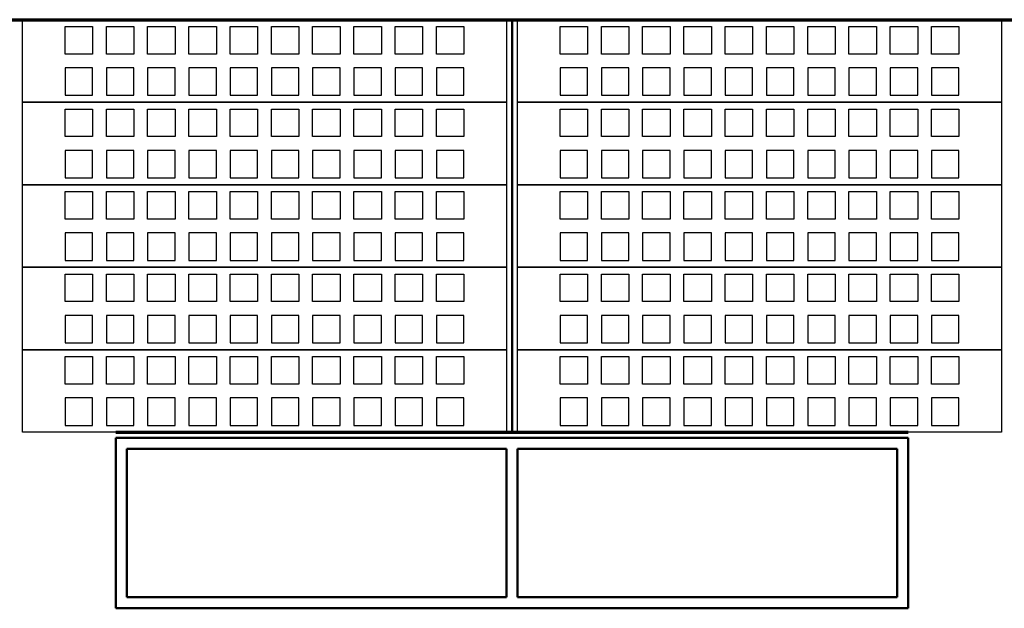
# Model space of a CAD drawing. Extents: x -11408 to 65836, y 12866 to 56869.
# Tile 34 of 68: x 20069 to 23649, y 21766 to 23906. Entities that reach past the tile are written whole.
import ezdxf

# ---------------------------------------------------------------- set-up
doc = ezdxf.new("R2010")
doc.units = 0
doc.layers.add('vanarris', color=253, linetype='Continuous')

msp = doc.modelspace()

# ---------------------------------------------------------------- linework, layer by layer
at = {"layer": 'vanarris', "lineweight": 70}
for p, q in [((9983.9, 23906.2), (26933.9, 23906.2)), ((20418.9, 22406.2), (23298.9, 22406.2))]:
    msp.add_line(p, q, dxfattribs=at)
at = {"layer": 'vanarris', "lineweight": 25}
for p, q in [((20078.9, 23606.2), (20078.9, 23906.2)), ((20078.9, 23906.2), (21838.9, 23906.2)), ((20233.9, 23781.2), (20233.9, 23881.2)), ((20233.9, 23881.2), (20333.9, 23881.2)), ((20333.9, 23881.2), (20333.9, 23781.2)), ((20383.9, 23781.2), (20383.9, 23881.2)), ((20383.9, 23881.2), (20483.9, 23881.2)), ((20483.9, 23881.2), (20483.9, 23781.2)), ((20533.9, 23781.2), (20533.9, 23881.2)), ((20533.9, 23881.2), (20633.9, 23881.2)), ((20633.9, 23881.2), (20633.9, 23781.2)), ((20683.9, 23781.2), (20683.9, 23881.2)), ((20683.9, 23881.2), (20783.9, 23881.2)), ((20783.9, 23881.2), (20783.9, 23781.2)), ((20833.9, 23781.2), (20833.9, 23881.2)), ((20833.9, 23881.2), (20933.9, 23881.2)), ((20933.9, 23881.2), (20933.9, 23781.2)), ((20983.9, 23781.2), (20983.9, 23881.2)), ((20983.9, 23881.2), (21083.9, 23881.2)), ((21083.9, 23881.2), (21083.9, 23781.2)), ((21133.9, 23781.2), (21133.9, 23881.2)), ((21133.9, 23881.2), (21233.9, 23881.2)), ((21233.9, 23881.2), (21233.9, 23781.2)), ((21283.9, 23781.2), (21283.9, 23881.2)), ((21283.9, 23881.2), (21383.9, 23881.2)), ((21383.9, 23881.2), (21383.9, 23781.2)), ((21433.9, 23781.2), (21433.9, 23881.2)), ((21433.9, 23881.2), (21533.9, 23881.2)), ((21533.9, 23881.2), (21533.9, 23781.2)), ((21583.9, 23781.2), (21583.9, 23881.2)), ((21583.9, 23881.2), (21683.9, 23881.2)), ((21683.9, 23881.2), (21683.9, 23781.2)), ((21838.9, 23906.2), (21838.9, 23606.2)), ((21878.9, 23606.2), (21878.9, 23906.2)), ((21878.9, 23906.2), (23638.9, 23906.2)), ((22033.9, 23781.2), (22033.9, 23881.2)), ((22033.9, 23881.2), (22133.9, 23881.2)), ((22133.9, 23881.2), (22133.9, 23781.2)), ((22183.9, 23781.2), (22183.9, 23881.2)), ((22183.9, 23881.2), (22283.9, 23881.2)), ((22283.9, 23881.2), (22283.9, 23781.2)), ((22333.9, 23781.2), (22333.9, 23881.2)), ((22333.9, 23881.2), (22433.9, 23881.2)), ((22433.9, 23881.2), (22433.9, 23781.2)), ((22483.9, 23781.2), (22483.9, 23881.2)), ((22483.9, 23881.2), (22583.9, 23881.2)), ((22583.9, 23881.2), (22583.9, 23781.2)), ((22633.9, 23781.2), (22633.9, 23881.2)), ((22633.9, 23881.2), (22733.9, 23881.2)), ((22733.9, 23881.2), (22733.9, 23781.2)), ((22783.9, 23781.2), (22783.9, 23881.2)), ((22783.9, 23881.2), (22883.9, 23881.2)), ((22883.9, 23881.2), (22883.9, 23781.2)), ((22933.9, 23781.2), (22933.9, 23881.2)), ((22933.9, 23881.2), (23033.9, 23881.2)), ((23033.9, 23881.2), (23033.9, 23781.2)), ((23083.9, 23781.2), (23083.9, 23881.2)), ((23083.9, 23881.2), (23183.9, 23881.2)), ((23183.9, 23881.2), (23183.9, 23781.2)), ((23233.9, 23781.2), (23233.9, 23881.2)), ((23233.9, 23881.2), (23333.9, 23881.2)), ((23333.9, 23881.2), (23333.9, 23781.2)), ((23383.9, 23781.2), (23383.9, 23881.2)), ((23383.9, 23881.2), (23483.9, 23881.2)), ((23483.9, 23881.2), (23483.9, 23781.2)), ((23638.9, 23906.2), (23638.9, 23606.2)), ((20333.9, 23781.2), (20233.9, 23781.2)), ((20483.9, 23781.2), (20383.9, 23781.2)), ((20633.9, 23781.2), (20533.9, 23781.2)), ((20783.9, 23781.2), (20683.9, 23781.2)), ((20933.9, 23781.2), (20833.9, 23781.2)), ((21083.9, 23781.2), (20983.9, 23781.2)), ((21233.9, 23781.2), (21133.9, 23781.2)), ((21383.9, 23781.2), (21283.9, 23781.2)), ((21533.9, 23781.2), (21433.9, 23781.2)), ((21683.9, 23781.2), (21583.9, 23781.2)), ((22133.9, 23781.2), (22033.9, 23781.2)), ((22283.9, 23781.2), (22183.9, 23781.2)), ((22433.9, 23781.2), (22333.9, 23781.2)), ((22583.9, 23781.2), (22483.9, 23781.2)), ((22733.9, 23781.2), (22633.9, 23781.2)), ((22883.9, 23781.2), (22783.9, 23781.2)), ((23033.9, 23781.2), (22933.9, 23781.2)), ((23183.9, 23781.2), (23083.9, 23781.2)), ((23333.9, 23781.2), (23233.9, 23781.2)), ((23483.9, 23781.2), (23383.9, 23781.2)), ((20233.9, 23731.2), (20233.9, 23631.2)), ((20333.9, 23731.2), (20233.9, 23731.2)), ((20333.9, 23631.2), (20333.9, 23731.2)), ((20383.9, 23731.2), (20383.9, 23631.2)), ((20483.9, 23731.2), (20383.9, 23731.2)), ((20483.9, 23631.2), (20483.9, 23731.2)), ((20533.9, 23731.2), (20533.9, 23631.2)), ((20633.9, 23731.2), (20533.9, 23731.2)), ((20633.9, 23631.2), (20633.9, 23731.2)), ((20683.9, 23731.2), (20683.9, 23631.2)), ((20783.9, 23731.2), (20683.9, 23731.2)), ((20783.9, 23631.2), (20783.9, 23731.2)), ((20833.9, 23731.2), (20833.9, 23631.2)), ((20933.9, 23731.2), (20833.9, 23731.2)), ((20933.9, 23631.2), (20933.9, 23731.2)), ((20983.9, 23731.2), (20983.9, 23631.2)), ((21083.9, 23731.2), (20983.9, 23731.2)), ((21083.9, 23631.2), (21083.9, 23731.2)), ((21133.9, 23731.2), (21133.9, 23631.2)), ((21233.9, 23731.2), (21133.9, 23731.2)), ((21233.9, 23631.2), (21233.9, 23731.2)), ((21283.9, 23731.2), (21283.9, 23631.2)), ((21383.9, 23731.2), (21283.9, 23731.2)), ((21383.9, 23631.2), (21383.9, 23731.2)), ((21433.9, 23731.2), (21433.9, 23631.2)), ((21533.9, 23731.2), (21433.9, 23731.2)), ((21533.9, 23631.2), (21533.9, 23731.2)), ((21583.9, 23731.2), (21583.9, 23631.2)), ((21683.9, 23731.2), (21583.9, 23731.2)), ((21683.9, 23631.2), (21683.9, 23731.2)), ((22033.9, 23731.2), (22033.9, 23631.2)), ((22133.9, 23731.2), (22033.9, 23731.2)), ((22133.9, 23631.2), (22133.9, 23731.2)), ((22183.9, 23731.2), (22183.9, 23631.2)), ((22283.9, 23731.2), (22183.9, 23731.2)), ((22283.9, 23631.2), (22283.9, 23731.2)), ((22333.9, 23731.2), (22333.9, 23631.2)), ((22433.9, 23731.2), (22333.9, 23731.2)), ((22433.9, 23631.2), (22433.9, 23731.2)), ((22483.9, 23731.2), (22483.9, 23631.2)), ((22583.9, 23731.2), (22483.9, 23731.2)), ((22583.9, 23631.2), (22583.9, 23731.2)), ((22633.9, 23731.2), (22633.9, 23631.2)), ((22733.9, 23731.2), (22633.9, 23731.2)), ((22733.9, 23631.2), (22733.9, 23731.2)), ((22783.9, 23731.2), (22783.9, 23631.2)), ((22883.9, 23731.2), (22783.9, 23731.2)), ((22883.9, 23631.2), (22883.9, 23731.2)), ((22933.9, 23731.2), (22933.9, 23631.2)), ((23033.9, 23731.2), (22933.9, 23731.2)), ((23033.9, 23631.2), (23033.9, 23731.2)), ((23083.9, 23731.2), (23083.9, 23631.2)), ((23183.9, 23731.2), (23083.9, 23731.2)), ((23183.9, 23631.2), (23183.9, 23731.2)), ((23233.9, 23731.2), (23233.9, 23631.2)), ((23333.9, 23731.2), (23233.9, 23731.2)), ((23333.9, 23631.2), (23333.9, 23731.2)), ((23383.9, 23731.2), (23383.9, 23631.2)), ((23483.9, 23731.2), (23383.9, 23731.2)), ((23483.9, 23631.2), (23483.9, 23731.2)), ((20233.9, 23631.2), (20333.9, 23631.2)), ((20383.9, 23631.2), (20483.9, 23631.2)), ((20533.9, 23631.2), (20633.9, 23631.2)), ((20683.9, 23631.2), (20783.9, 23631.2)), ((20833.9, 23631.2), (20933.9, 23631.2)), ((20983.9, 23631.2), (21083.9, 23631.2)), ((21133.9, 23631.2), (21233.9, 23631.2)), ((21283.9, 23631.2), (21383.9, 23631.2)), ((21433.9, 23631.2), (21533.9, 23631.2)), ((21583.9, 23631.2), (21683.9, 23631.2)), ((22033.9, 23631.2), (22133.9, 23631.2)), ((22183.9, 23631.2), (22283.9, 23631.2)), ((22333.9, 23631.2), (22433.9, 23631.2)), ((22483.9, 23631.2), (22583.9, 23631.2)), ((22633.9, 23631.2), (22733.9, 23631.2)), ((22783.9, 23631.2), (22883.9, 23631.2)), ((22933.9, 23631.2), (23033.9, 23631.2)), ((23083.9, 23631.2), (23183.9, 23631.2)), ((23233.9, 23631.2), (23333.9, 23631.2)), ((23383.9, 23631.2), (23483.9, 23631.2)), ((20078.9, 23306.2), (20078.9, 23606.2)), ((20078.9, 23606.2), (21838.9, 23606.2)), ((21838.9, 23606.2), (20078.9, 23606.2)), ((21838.9, 23606.2), (21838.9, 23306.2)), ((21878.9, 23306.2), (21878.9, 23606.2)), ((21878.9, 23606.2), (23638.9, 23606.2)), ((23638.9, 23606.2), (21878.9, 23606.2)), ((23638.9, 23606.2), (23638.9, 23306.2)), ((20233.9, 23481.2), (20233.9, 23581.2)), ((20233.9, 23581.2), (20333.9, 23581.2)), ((20333.9, 23581.2), (20333.9, 23481.2)), ((20383.9, 23481.2), (20383.9, 23581.2)), ((20383.9, 23581.2), (20483.9, 23581.2)), ((20483.9, 23581.2), (20483.9, 23481.2)), ((20533.9, 23481.2), (20533.9, 23581.2)), ((20533.9, 23581.2), (20633.9, 23581.2)), ((20633.9, 23581.2), (20633.9, 23481.2)), ((20683.9, 23481.2), (20683.9, 23581.2)), ((20683.9, 23581.2), (20783.9, 23581.2)), ((20783.9, 23581.2), (20783.9, 23481.2)), ((20833.9, 23481.2), (20833.9, 23581.2)), ((20833.9, 23581.2), (20933.9, 23581.2)), ((20933.9, 23581.2), (20933.9, 23481.2)), ((20983.9, 23481.2), (20983.9, 23581.2)), ((20983.9, 23581.2), (21083.9, 23581.2)), ((21083.9, 23581.2), (21083.9, 23481.2)), ((21133.9, 23481.2), (21133.9, 23581.2)), ((21133.9, 23581.2), (21233.9, 23581.2)), ((21233.9, 23581.2), (21233.9, 23481.2)), ((21283.9, 23481.2), (21283.9, 23581.2)), ((21283.9, 23581.2), (21383.9, 23581.2)), ((21383.9, 23581.2), (21383.9, 23481.2)), ((21433.9, 23481.2), (21433.9, 23581.2)), ((21433.9, 23581.2), (21533.9, 23581.2)), ((21533.9, 23581.2), (21533.9, 23481.2)), ((21583.9, 23481.2), (21583.9, 23581.2)), ((21583.9, 23581.2), (21683.9, 23581.2)), ((21683.9, 23581.2), (21683.9, 23481.2)), ((22033.9, 23481.2), (22033.9, 23581.2)), ((22033.9, 23581.2), (22133.9, 23581.2)), ((22133.9, 23581.2), (22133.9, 23481.2)), ((22183.9, 23481.2), (22183.9, 23581.2)), ((22183.9, 23581.2), (22283.9, 23581.2)), ((22283.9, 23581.2), (22283.9, 23481.2)), ((22333.9, 23481.2), (22333.9, 23581.2)), ((22333.9, 23581.2), (22433.9, 23581.2)), ((22433.9, 23581.2), (22433.9, 23481.2)), ((22483.9, 23481.2), (22483.9, 23581.2)), ((22483.9, 23581.2), (22583.9, 23581.2)), ((22583.9, 23581.2), (22583.9, 23481.2)), ((22633.9, 23481.2), (22633.9, 23581.2)), ((22633.9, 23581.2), (22733.9, 23581.2)), ((22733.9, 23581.2), (22733.9, 23481.2)), ((22783.9, 23481.2), (22783.9, 23581.2)), ((22783.9, 23581.2), (22883.9, 23581.2)), ((22883.9, 23581.2), (22883.9, 23481.2)), ((22933.9, 23481.2), (22933.9, 23581.2)), ((22933.9, 23581.2), (23033.9, 23581.2)), ((23033.9, 23581.2), (23033.9, 23481.2)), ((23083.9, 23481.2), (23083.9, 23581.2)), ((23083.9, 23581.2), (23183.9, 23581.2)), ((23183.9, 23581.2), (23183.9, 23481.2)), ((23233.9, 23481.2), (23233.9, 23581.2)), ((23233.9, 23581.2), (23333.9, 23581.2)), ((23333.9, 23581.2), (23333.9, 23481.2)), ((23383.9, 23481.2), (23383.9, 23581.2)), ((23383.9, 23581.2), (23483.9, 23581.2)), ((23483.9, 23581.2), (23483.9, 23481.2)), ((20333.9, 23481.2), (20233.9, 23481.2)), ((20483.9, 23481.2), (20383.9, 23481.2)), ((20633.9, 23481.2), (20533.9, 23481.2)), ((20783.9, 23481.2), (20683.9, 23481.2)), ((20933.9, 23481.2), (20833.9, 23481.2)), ((21083.9, 23481.2), (20983.9, 23481.2)), ((21233.9, 23481.2), (21133.9, 23481.2)), ((21383.9, 23481.2), (21283.9, 23481.2)), ((21533.9, 23481.2), (21433.9, 23481.2)), ((21683.9, 23481.2), (21583.9, 23481.2)), ((22133.9, 23481.2), (22033.9, 23481.2)), ((22283.9, 23481.2), (22183.9, 23481.2)), ((22433.9, 23481.2), (22333.9, 23481.2)), ((22583.9, 23481.2), (22483.9, 23481.2)), ((22733.9, 23481.2), (22633.9, 23481.2)), ((22883.9, 23481.2), (22783.9, 23481.2)), ((23033.9, 23481.2), (22933.9, 23481.2)), ((23183.9, 23481.2), (23083.9, 23481.2)), ((23333.9, 23481.2), (23233.9, 23481.2)), ((23483.9, 23481.2), (23383.9, 23481.2)), ((20233.9, 23431.2), (20233.9, 23331.2)), ((20333.9, 23431.2), (20233.9, 23431.2)), ((20333.9, 23331.2), (20333.9, 23431.2)), ((20383.9, 23431.2), (20383.9, 23331.2)), ((20483.9, 23431.2), (20383.9, 23431.2)), ((20483.9, 23331.2), (20483.9, 23431.2)), ((20533.9, 23431.2), (20533.9, 23331.2)), ((20633.9, 23431.2), (20533.9, 23431.2)), ((20633.9, 23331.2), (20633.9, 23431.2)), ((20683.9, 23431.2), (20683.9, 23331.2)), ((20783.9, 23431.2), (20683.9, 23431.2)), ((20783.9, 23331.2), (20783.9, 23431.2)), ((20833.9, 23431.2), (20833.9, 23331.2)), ((20933.9, 23431.2), (20833.9, 23431.2)), ((20933.9, 23331.2), (20933.9, 23431.2)), ((20983.9, 23431.2), (20983.9, 23331.2)), ((21083.9, 23431.2), (20983.9, 23431.2)), ((21083.9, 23331.2), (21083.9, 23431.2)), ((21133.9, 23431.2), (21133.9, 23331.2)), ((21233.9, 23431.2), (21133.9, 23431.2)), ((21233.9, 23331.2), (21233.9, 23431.2)), ((21283.9, 23431.2), (21283.9, 23331.2)), ((21383.9, 23431.2), (21283.9, 23431.2)), ((21383.9, 23331.2), (21383.9, 23431.2)), ((21433.9, 23431.2), (21433.9, 23331.2)), ((21533.9, 23431.2), (21433.9, 23431.2)), ((21533.9, 23331.2), (21533.9, 23431.2)), ((21583.9, 23431.2), (21583.9, 23331.2)), ((21683.9, 23431.2), (21583.9, 23431.2)), ((21683.9, 23331.2), (21683.9, 23431.2)), ((22033.9, 23431.2), (22033.9, 23331.2)), ((22133.9, 23431.2), (22033.9, 23431.2)), ((22133.9, 23331.2), (22133.9, 23431.2)), ((22183.9, 23431.2), (22183.9, 23331.2)), ((22283.9, 23431.2), (22183.9, 23431.2)), ((22283.9, 23331.2), (22283.9, 23431.2)), ((22333.9, 23431.2), (22333.9, 23331.2)), ((22433.9, 23431.2), (22333.9, 23431.2)), ((22433.9, 23331.2), (22433.9, 23431.2)), ((22483.9, 23431.2), (22483.9, 23331.2)), ((22583.9, 23431.2), (22483.9, 23431.2)), ((22583.9, 23331.2), (22583.9, 23431.2)), ((22633.9, 23431.2), (22633.9, 23331.2)), ((22733.9, 23431.2), (22633.9, 23431.2)), ((22733.9, 23331.2), (22733.9, 23431.2)), ((22783.9, 23431.2), (22783.9, 23331.2)), ((22883.9, 23431.2), (22783.9, 23431.2)), ((22883.9, 23331.2), (22883.9, 23431.2)), ((22933.9, 23431.2), (22933.9, 23331.2)), ((23033.9, 23431.2), (22933.9, 23431.2)), ((23033.9, 23331.2), (23033.9, 23431.2)), ((23083.9, 23431.2), (23083.9, 23331.2)), ((23183.9, 23431.2), (23083.9, 23431.2)), ((23183.9, 23331.2), (23183.9, 23431.2)), ((23233.9, 23431.2), (23233.9, 23331.2)), ((23333.9, 23431.2), (23233.9, 23431.2)), ((23333.9, 23331.2), (23333.9, 23431.2)), ((23383.9, 23431.2), (23383.9, 23331.2)), ((23483.9, 23431.2), (23383.9, 23431.2)), ((23483.9, 23331.2), (23483.9, 23431.2)), ((20078.9, 23006.2), (20078.9, 23306.2)), ((20078.9, 23306.2), (21838.9, 23306.2)), ((21838.9, 23306.2), (20078.9, 23306.2)), ((20233.9, 23331.2), (20333.9, 23331.2)), ((20383.9, 23331.2), (20483.9, 23331.2)), ((20533.9, 23331.2), (20633.9, 23331.2)), ((20683.9, 23331.2), (20783.9, 23331.2)), ((20833.9, 23331.2), (20933.9, 23331.2)), ((20983.9, 23331.2), (21083.9, 23331.2)), ((21133.9, 23331.2), (21233.9, 23331.2)), ((21283.9, 23331.2), (21383.9, 23331.2)), ((21433.9, 23331.2), (21533.9, 23331.2)), ((21583.9, 23331.2), (21683.9, 23331.2)), ((21838.9, 23306.2), (21838.9, 23006.2)), ((21878.9, 23006.2), (21878.9, 23306.2)), ((21878.9, 23306.2), (23638.9, 23306.2)), ((23638.9, 23306.2), (21878.9, 23306.2)), ((22033.9, 23331.2), (22133.9, 23331.2)), ((22183.9, 23331.2), (22283.9, 23331.2)), ((22333.9, 23331.2), (22433.9, 23331.2)), ((22483.9, 23331.2), (22583.9, 23331.2)), ((22633.9, 23331.2), (22733.9, 23331.2)), ((22783.9, 23331.2), (22883.9, 23331.2)), ((22933.9, 23331.2), (23033.9, 23331.2)), ((23083.9, 23331.2), (23183.9, 23331.2)), ((23233.9, 23331.2), (23333.9, 23331.2)), ((23383.9, 23331.2), (23483.9, 23331.2)), ((23638.9, 23306.2), (23638.9, 23006.2)), ((20233.9, 23181.2), (20233.9, 23281.2)), ((20233.9, 23281.2), (20333.9, 23281.2)), ((20333.9, 23281.2), (20333.9, 23181.2)), ((20383.9, 23181.2), (20383.9, 23281.2)), ((20383.9, 23281.2), (20483.9, 23281.2)), ((20483.9, 23281.2), (20483.9, 23181.2)), ((20533.9, 23181.2), (20533.9, 23281.2)), ((20533.9, 23281.2), (20633.9, 23281.2)), ((20633.9, 23281.2), (20633.9, 23181.2)), ((20683.9, 23181.2), (20683.9, 23281.2)), ((20683.9, 23281.2), (20783.9, 23281.2)), ((20783.9, 23281.2), (20783.9, 23181.2)), ((20833.9, 23181.2), (20833.9, 23281.2)), ((20833.9, 23281.2), (20933.9, 23281.2)), ((20933.9, 23281.2), (20933.9, 23181.2)), ((20983.9, 23181.2), (20983.9, 23281.2)), ((20983.9, 23281.2), (21083.9, 23281.2)), ((21083.9, 23281.2), (21083.9, 23181.2)), ((21133.9, 23181.2), (21133.9, 23281.2)), ((21133.9, 23281.2), (21233.9, 23281.2)), ((21233.9, 23281.2), (21233.9, 23181.2)), ((21283.9, 23181.2), (21283.9, 23281.2)), ((21283.9, 23281.2), (21383.9, 23281.2)), ((21383.9, 23281.2), (21383.9, 23181.2)), ((21433.9, 23181.2), (21433.9, 23281.2)), ((21433.9, 23281.2), (21533.9, 23281.2)), ((21533.9, 23281.2), (21533.9, 23181.2)), ((21583.9, 23181.2), (21583.9, 23281.2)), ((21583.9, 23281.2), (21683.9, 23281.2)), ((21683.9, 23281.2), (21683.9, 23181.2)), ((22033.9, 23181.2), (22033.9, 23281.2)), ((22033.9, 23281.2), (22133.9, 23281.2)), ((22133.9, 23281.2), (22133.9, 23181.2)), ((22183.9, 23181.2), (22183.9, 23281.2)), ((22183.9, 23281.2), (22283.9, 23281.2)), ((22283.9, 23281.2), (22283.9, 23181.2)), ((22333.9, 23181.2), (22333.9, 23281.2)), ((22333.9, 23281.2), (22433.9, 23281.2)), ((22433.9, 23281.2), (22433.9, 23181.2)), ((22483.9, 23181.2), (22483.9, 23281.2)), ((22483.9, 23281.2), (22583.9, 23281.2)), ((22583.9, 23281.2), (22583.9, 23181.2)), ((22633.9, 23181.2), (22633.9, 23281.2)), ((22633.9, 23281.2), (22733.9, 23281.2)), ((22733.9, 23281.2), (22733.9, 23181.2)), ((22783.9, 23181.2), (22783.9, 23281.2)), ((22783.9, 23281.2), (22883.9, 23281.2)), ((22883.9, 23281.2), (22883.9, 23181.2)), ((22933.9, 23181.2), (22933.9, 23281.2)), ((22933.9, 23281.2), (23033.9, 23281.2)), ((23033.9, 23281.2), (23033.9, 23181.2)), ((23083.9, 23181.2), (23083.9, 23281.2)), ((23083.9, 23281.2), (23183.9, 23281.2)), ((23183.9, 23281.2), (23183.9, 23181.2)), ((23233.9, 23181.2), (23233.9, 23281.2)), ((23233.9, 23281.2), (23333.9, 23281.2)), ((23333.9, 23281.2), (23333.9, 23181.2)), ((23383.9, 23181.2), (23383.9, 23281.2)), ((23383.9, 23281.2), (23483.9, 23281.2)), ((23483.9, 23281.2), (23483.9, 23181.2)), ((20333.9, 23181.2), (20233.9, 23181.2)), ((20483.9, 23181.2), (20383.9, 23181.2)), ((20633.9, 23181.2), (20533.9, 23181.2)), ((20783.9, 23181.2), (20683.9, 23181.2)), ((20933.9, 23181.2), (20833.9, 23181.2)), ((21083.9, 23181.2), (20983.9, 23181.2)), ((21233.9, 23181.2), (21133.9, 23181.2)), ((21383.9, 23181.2), (21283.9, 23181.2)), ((21533.9, 23181.2), (21433.9, 23181.2)), ((21683.9, 23181.2), (21583.9, 23181.2)), ((22133.9, 23181.2), (22033.9, 23181.2)), ((22283.9, 23181.2), (22183.9, 23181.2)), ((22433.9, 23181.2), (22333.9, 23181.2)), ((22583.9, 23181.2), (22483.9, 23181.2)), ((22733.9, 23181.2), (22633.9, 23181.2)), ((22883.9, 23181.2), (22783.9, 23181.2)), ((23033.9, 23181.2), (22933.9, 23181.2)), ((23183.9, 23181.2), (23083.9, 23181.2)), ((23333.9, 23181.2), (23233.9, 23181.2)), ((23483.9, 23181.2), (23383.9, 23181.2)), ((20233.9, 23131.2), (20233.9, 23031.2)), ((20333.9, 23131.2), (20233.9, 23131.2)), ((20333.9, 23031.2), (20333.9, 23131.2)), ((20383.9, 23131.2), (20383.9, 23031.2)), ((20483.9, 23131.2), (20383.9, 23131.2)), ((20483.9, 23031.2), (20483.9, 23131.2)), ((20533.9, 23131.2), (20533.9, 23031.2)), ((20633.9, 23131.2), (20533.9, 23131.2)), ((20633.9, 23031.2), (20633.9, 23131.2)), ((20683.9, 23131.2), (20683.9, 23031.2)), ((20783.9, 23131.2), (20683.9, 23131.2)), ((20783.9, 23031.2), (20783.9, 23131.2)), ((20833.9, 23131.2), (20833.9, 23031.2)), ((20933.9, 23131.2), (20833.9, 23131.2)), ((20933.9, 23031.2), (20933.9, 23131.2)), ((20983.9, 23131.2), (20983.9, 23031.2)), ((21083.9, 23131.2), (20983.9, 23131.2)), ((21083.9, 23031.2), (21083.9, 23131.2)), ((21133.9, 23131.2), (21133.9, 23031.2)), ((21233.9, 23131.2), (21133.9, 23131.2)), ((21233.9, 23031.2), (21233.9, 23131.2)), ((21283.9, 23131.2), (21283.9, 23031.2)), ((21383.9, 23131.2), (21283.9, 23131.2)), ((21383.9, 23031.2), (21383.9, 23131.2)), ((21433.9, 23131.2), (21433.9, 23031.2)), ((21533.9, 23131.2), (21433.9, 23131.2)), ((21533.9, 23031.2), (21533.9, 23131.2)), ((21583.9, 23131.2), (21583.9, 23031.2)), ((21683.9, 23131.2), (21583.9, 23131.2)), ((21683.9, 23031.2), (21683.9, 23131.2)), ((22033.9, 23131.2), (22033.9, 23031.2)), ((22133.9, 23131.2), (22033.9, 23131.2)), ((22133.9, 23031.2), (22133.9, 23131.2)), ((22183.9, 23131.2), (22183.9, 23031.2)), ((22283.9, 23131.2), (22183.9, 23131.2)), ((22283.9, 23031.2), (22283.9, 23131.2)), ((22333.9, 23131.2), (22333.9, 23031.2)), ((22433.9, 23131.2), (22333.9, 23131.2)), ((22433.9, 23031.2), (22433.9, 23131.2)), ((22483.9, 23131.2), (22483.9, 23031.2)), ((22583.9, 23131.2), (22483.9, 23131.2)), ((22583.9, 23031.2), (22583.9, 23131.2)), ((22633.9, 23131.2), (22633.9, 23031.2)), ((22733.9, 23131.2), (22633.9, 23131.2)), ((22733.9, 23031.2), (22733.9, 23131.2)), ((22783.9, 23131.2), (22783.9, 23031.2)), ((22883.9, 23131.2), (22783.9, 23131.2)), ((22883.9, 23031.2), (22883.9, 23131.2)), ((22933.9, 23131.2), (22933.9, 23031.2)), ((23033.9, 23131.2), (22933.9, 23131.2)), ((23033.9, 23031.2), (23033.9, 23131.2)), ((23083.9, 23131.2), (23083.9, 23031.2)), ((23183.9, 23131.2), (23083.9, 23131.2)), ((23183.9, 23031.2), (23183.9, 23131.2)), ((23233.9, 23131.2), (23233.9, 23031.2)), ((23333.9, 23131.2), (23233.9, 23131.2)), ((23333.9, 23031.2), (23333.9, 23131.2)), ((23383.9, 23131.2), (23383.9, 23031.2)), ((23483.9, 23131.2), (23383.9, 23131.2)), ((23483.9, 23031.2), (23483.9, 23131.2)), ((20233.9, 23031.2), (20333.9, 23031.2)), ((20383.9, 23031.2), (20483.9, 23031.2)), ((20533.9, 23031.2), (20633.9, 23031.2)), ((20683.9, 23031.2), (20783.9, 23031.2)), ((20833.9, 23031.2), (20933.9, 23031.2)), ((20983.9, 23031.2), (21083.9, 23031.2)), ((21133.9, 23031.2), (21233.9, 23031.2)), ((21283.9, 23031.2), (21383.9, 23031.2)), ((21433.9, 23031.2), (21533.9, 23031.2)), ((21583.9, 23031.2), (21683.9, 23031.2)), ((22033.9, 23031.2), (22133.9, 23031.2)), ((22183.9, 23031.2), (22283.9, 23031.2)), ((22333.9, 23031.2), (22433.9, 23031.2)), ((22483.9, 23031.2), (22583.9, 23031.2)), ((22633.9, 23031.2), (22733.9, 23031.2)), ((22783.9, 23031.2), (22883.9, 23031.2)), ((22933.9, 23031.2), (23033.9, 23031.2)), ((23083.9, 23031.2), (23183.9, 23031.2)), ((23233.9, 23031.2), (23333.9, 23031.2)), ((23383.9, 23031.2), (23483.9, 23031.2)), ((20078.9, 22706.2), (20078.9, 23006.2)), ((20078.9, 23006.2), (21838.9, 23006.2)), ((21838.9, 23006.2), (20078.9, 23006.2)), ((21838.9, 23006.2), (21838.9, 22706.2)), ((21878.9, 22706.2), (21878.9, 23006.2)), ((21878.9, 23006.2), (23638.9, 23006.2)), ((23638.9, 23006.2), (21878.9, 23006.2)), ((23638.9, 23006.2), (23638.9, 22706.2)), ((20233.9, 22881.2), (20233.9, 22981.2)), ((20233.9, 22981.2), (20333.9, 22981.2)), ((20333.9, 22981.2), (20333.9, 22881.2)), ((20383.9, 22881.2), (20383.9, 22981.2)), ((20383.9, 22981.2), (20483.9, 22981.2)), ((20483.9, 22981.2), (20483.9, 22881.2)), ((20533.9, 22881.2), (20533.9, 22981.2)), ((20533.9, 22981.2), (20633.9, 22981.2)), ((20633.9, 22981.2), (20633.9, 22881.2)), ((20683.9, 22881.2), (20683.9, 22981.2)), ((20683.9, 22981.2), (20783.9, 22981.2)), ((20783.9, 22981.2), (20783.9, 22881.2)), ((20833.9, 22881.2), (20833.9, 22981.2)), ((20833.9, 22981.2), (20933.9, 22981.2)), ((20933.9, 22981.2), (20933.9, 22881.2)), ((20983.9, 22881.2), (20983.9, 22981.2)), ((20983.9, 22981.2), (21083.9, 22981.2)), ((21083.9, 22981.2), (21083.9, 22881.2)), ((21133.9, 22881.2), (21133.9, 22981.2)), ((21133.9, 22981.2), (21233.9, 22981.2)), ((21233.9, 22981.2), (21233.9, 22881.2)), ((21283.9, 22881.2), (21283.9, 22981.2)), ((21283.9, 22981.2), (21383.9, 22981.2)), ((21383.9, 22981.2), (21383.9, 22881.2)), ((21433.9, 22881.2), (21433.9, 22981.2)), ((21433.9, 22981.2), (21533.9, 22981.2)), ((21533.9, 22981.2), (21533.9, 22881.2)), ((21583.9, 22881.2), (21583.9, 22981.2)), ((21583.9, 22981.2), (21683.9, 22981.2)), ((21683.9, 22981.2), (21683.9, 22881.2)), ((22033.9, 22881.2), (22033.9, 22981.2)), ((22033.9, 22981.2), (22133.9, 22981.2)), ((22133.9, 22981.2), (22133.9, 22881.2)), ((22183.9, 22881.2), (22183.9, 22981.2)), ((22183.9, 22981.2), (22283.9, 22981.2)), ((22283.9, 22981.2), (22283.9, 22881.2)), ((22333.9, 22881.2), (22333.9, 22981.2)), ((22333.9, 22981.2), (22433.9, 22981.2)), ((22433.9, 22981.2), (22433.9, 22881.2)), ((22483.9, 22881.2), (22483.9, 22981.2)), ((22483.9, 22981.2), (22583.9, 22981.2)), ((22583.9, 22981.2), (22583.9, 22881.2)), ((22633.9, 22881.2), (22633.9, 22981.2)), ((22633.9, 22981.2), (22733.9, 22981.2)), ((22733.9, 22981.2), (22733.9, 22881.2)), ((22783.9, 22881.2), (22783.9, 22981.2)), ((22783.9, 22981.2), (22883.9, 22981.2)), ((22883.9, 22981.2), (22883.9, 22881.2)), ((22933.9, 22881.2), (22933.9, 22981.2)), ((22933.9, 22981.2), (23033.9, 22981.2)), ((23033.9, 22981.2), (23033.9, 22881.2)), ((23083.9, 22881.2), (23083.9, 22981.2)), ((23083.9, 22981.2), (23183.9, 22981.2)), ((23183.9, 22981.2), (23183.9, 22881.2)), ((23233.9, 22881.2), (23233.9, 22981.2)), ((23233.9, 22981.2), (23333.9, 22981.2)), ((23333.9, 22981.2), (23333.9, 22881.2)), ((23383.9, 22881.2), (23383.9, 22981.2)), ((23383.9, 22981.2), (23483.9, 22981.2)), ((23483.9, 22981.2), (23483.9, 22881.2)), ((20333.9, 22881.2), (20233.9, 22881.2)), ((20483.9, 22881.2), (20383.9, 22881.2)), ((20633.9, 22881.2), (20533.9, 22881.2)), ((20783.9, 22881.2), (20683.9, 22881.2)), ((20933.9, 22881.2), (20833.9, 22881.2)), ((21083.9, 22881.2), (20983.9, 22881.2)), ((21233.9, 22881.2), (21133.9, 22881.2)), ((21383.9, 22881.2), (21283.9, 22881.2)), ((21533.9, 22881.2), (21433.9, 22881.2)), ((21683.9, 22881.2), (21583.9, 22881.2)), ((22133.9, 22881.2), (22033.9, 22881.2)), ((22283.9, 22881.2), (22183.9, 22881.2)), ((22433.9, 22881.2), (22333.9, 22881.2)), ((22583.9, 22881.2), (22483.9, 22881.2)), ((22733.9, 22881.2), (22633.9, 22881.2)), ((22883.9, 22881.2), (22783.9, 22881.2)), ((23033.9, 22881.2), (22933.9, 22881.2)), ((23183.9, 22881.2), (23083.9, 22881.2)), ((23333.9, 22881.2), (23233.9, 22881.2)), ((23483.9, 22881.2), (23383.9, 22881.2)), ((20233.9, 22831.2), (20233.9, 22731.2)), ((20333.9, 22831.2), (20233.9, 22831.2)), ((20333.9, 22731.2), (20333.9, 22831.2)), ((20383.9, 22831.2), (20383.9, 22731.2)), ((20483.9, 22831.2), (20383.9, 22831.2)), ((20483.9, 22731.2), (20483.9, 22831.2)), ((20533.9, 22831.2), (20533.9, 22731.2)), ((20633.9, 22831.2), (20533.9, 22831.2)), ((20633.9, 22731.2), (20633.9, 22831.2)), ((20683.9, 22831.2), (20683.9, 22731.2)), ((20783.9, 22831.2), (20683.9, 22831.2)), ((20783.9, 22731.2), (20783.9, 22831.2)), ((20833.9, 22831.2), (20833.9, 22731.2)), ((20933.9, 22831.2), (20833.9, 22831.2)), ((20933.9, 22731.2), (20933.9, 22831.2)), ((20983.9, 22831.2), (20983.9, 22731.2)), ((21083.9, 22831.2), (20983.9, 22831.2)), ((21083.9, 22731.2), (21083.9, 22831.2)), ((21133.9, 22831.2), (21133.9, 22731.2)), ((21233.9, 22831.2), (21133.9, 22831.2)), ((21233.9, 22731.2), (21233.9, 22831.2)), ((21283.9, 22831.2), (21283.9, 22731.2)), ((21383.9, 22831.2), (21283.9, 22831.2)), ((21383.9, 22731.2), (21383.9, 22831.2)), ((21433.9, 22831.2), (21433.9, 22731.2)), ((21533.9, 22831.2), (21433.9, 22831.2)), ((21533.9, 22731.2), (21533.9, 22831.2)), ((21583.9, 22831.2), (21583.9, 22731.2)), ((21683.9, 22831.2), (21583.9, 22831.2)), ((21683.9, 22731.2), (21683.9, 22831.2)), ((22033.9, 22831.2), (22033.9, 22731.2)), ((22133.9, 22831.2), (22033.9, 22831.2)), ((22133.9, 22731.2), (22133.9, 22831.2)), ((22183.9, 22831.2), (22183.9, 22731.2)), ((22283.9, 22831.2), (22183.9, 22831.2)), ((22283.9, 22731.2), (22283.9, 22831.2)), ((22333.9, 22831.2), (22333.9, 22731.2)), ((22433.9, 22831.2), (22333.9, 22831.2)), ((22433.9, 22731.2), (22433.9, 22831.2)), ((22483.9, 22831.2), (22483.9, 22731.2)), ((22583.9, 22831.2), (22483.9, 22831.2)), ((22583.9, 22731.2), (22583.9, 22831.2)), ((22633.9, 22831.2), (22633.9, 22731.2)), ((22733.9, 22831.2), (22633.9, 22831.2)), ((22733.9, 22731.2), (22733.9, 22831.2)), ((22783.9, 22831.2), (22783.9, 22731.2)), ((22883.9, 22831.2), (22783.9, 22831.2)), ((22883.9, 22731.2), (22883.9, 22831.2)), ((22933.9, 22831.2), (22933.9, 22731.2)), ((23033.9, 22831.2), (22933.9, 22831.2)), ((23033.9, 22731.2), (23033.9, 22831.2)), ((23083.9, 22831.2), (23083.9, 22731.2)), ((23183.9, 22831.2), (23083.9, 22831.2)), ((23183.9, 22731.2), (23183.9, 22831.2)), ((23233.9, 22831.2), (23233.9, 22731.2)), ((23333.9, 22831.2), (23233.9, 22831.2)), ((23333.9, 22731.2), (23333.9, 22831.2)), ((23383.9, 22831.2), (23383.9, 22731.2)), ((23483.9, 22831.2), (23383.9, 22831.2)), ((23483.9, 22731.2), (23483.9, 22831.2)), ((20078.9, 22406.2), (20078.9, 22706.2)), ((20078.9, 22706.2), (21838.9, 22706.2)), ((21838.9, 22706.2), (20078.9, 22706.2)), ((20233.9, 22731.2), (20333.9, 22731.2)), ((20383.9, 22731.2), (20483.9, 22731.2)), ((20533.9, 22731.2), (20633.9, 22731.2)), ((20683.9, 22731.2), (20783.9, 22731.2)), ((20833.9, 22731.2), (20933.9, 22731.2)), ((20983.9, 22731.2), (21083.9, 22731.2)), ((21133.9, 22731.2), (21233.9, 22731.2)), ((21283.9, 22731.2), (21383.9, 22731.2)), ((21433.9, 22731.2), (21533.9, 22731.2)), ((21583.9, 22731.2), (21683.9, 22731.2)), ((21838.9, 22706.2), (21838.9, 22406.2)), ((21878.9, 22406.2), (21878.9, 22706.2)), ((21878.9, 22706.2), (23638.9, 22706.2)), ((23638.9, 22706.2), (21878.9, 22706.2)), ((22033.9, 22731.2), (22133.9, 22731.2)), ((22183.9, 22731.2), (22283.9, 22731.2)), ((22333.9, 22731.2), (22433.9, 22731.2)), ((22483.9, 22731.2), (22583.9, 22731.2)), ((22633.9, 22731.2), (22733.9, 22731.2)), ((22783.9, 22731.2), (22883.9, 22731.2)), ((22933.9, 22731.2), (23033.9, 22731.2)), ((23083.9, 22731.2), (23183.9, 22731.2)), ((23233.9, 22731.2), (23333.9, 22731.2)), ((23383.9, 22731.2), (23483.9, 22731.2)), ((23638.9, 22706.2), (23638.9, 22406.2)), ((20233.9, 22581.2), (20233.9, 22681.2)), ((20233.9, 22681.2), (20333.9, 22681.2)), ((20333.9, 22681.2), (20333.9, 22581.2)), ((20383.9, 22581.2), (20383.9, 22681.2)), ((20383.9, 22681.2), (20483.9, 22681.2)), ((20483.9, 22681.2), (20483.9, 22581.2)), ((20533.9, 22581.2), (20533.9, 22681.2)), ((20533.9, 22681.2), (20633.9, 22681.2)), ((20633.9, 22681.2), (20633.9, 22581.2)), ((20683.9, 22581.2), (20683.9, 22681.2)), ((20683.9, 22681.2), (20783.9, 22681.2)), ((20783.9, 22681.2), (20783.9, 22581.2)), ((20833.9, 22581.2), (20833.9, 22681.2)), ((20833.9, 22681.2), (20933.9, 22681.2)), ((20933.9, 22681.2), (20933.9, 22581.2)), ((20983.9, 22581.2), (20983.9, 22681.2)), ((20983.9, 22681.2), (21083.9, 22681.2)), ((21083.9, 22681.2), (21083.9, 22581.2)), ((21133.9, 22581.2), (21133.9, 22681.2)), ((21133.9, 22681.2), (21233.9, 22681.2)), ((21233.9, 22681.2), (21233.9, 22581.2)), ((21283.9, 22581.2), (21283.9, 22681.2)), ((21283.9, 22681.2), (21383.9, 22681.2)), ((21383.9, 22681.2), (21383.9, 22581.2)), ((21433.9, 22581.2), (21433.9, 22681.2)), ((21433.9, 22681.2), (21533.9, 22681.2)), ((21533.9, 22681.2), (21533.9, 22581.2)), ((21583.9, 22581.2), (21583.9, 22681.2)), ((21583.9, 22681.2), (21683.9, 22681.2)), ((21683.9, 22681.2), (21683.9, 22581.2)), ((22033.9, 22581.2), (22033.9, 22681.2)), ((22033.9, 22681.2), (22133.9, 22681.2)), ((22133.9, 22681.2), (22133.9, 22581.2)), ((22183.9, 22581.2), (22183.9, 22681.2)), ((22183.9, 22681.2), (22283.9, 22681.2)), ((22283.9, 22681.2), (22283.9, 22581.2)), ((22333.9, 22581.2), (22333.9, 22681.2)), ((22333.9, 22681.2), (22433.9, 22681.2)), ((22433.9, 22681.2), (22433.9, 22581.2)), ((22483.9, 22581.2), (22483.9, 22681.2)), ((22483.9, 22681.2), (22583.9, 22681.2)), ((22583.9, 22681.2), (22583.9, 22581.2)), ((22633.9, 22581.2), (22633.9, 22681.2)), ((22633.9, 22681.2), (22733.9, 22681.2)), ((22733.9, 22681.2), (22733.9, 22581.2)), ((22783.9, 22581.2), (22783.9, 22681.2)), ((22783.9, 22681.2), (22883.9, 22681.2)), ((22883.9, 22681.2), (22883.9, 22581.2)), ((22933.9, 22581.2), (22933.9, 22681.2)), ((22933.9, 22681.2), (23033.9, 22681.2)), ((23033.9, 22681.2), (23033.9, 22581.2)), ((23083.9, 22581.2), (23083.9, 22681.2)), ((23083.9, 22681.2), (23183.9, 22681.2)), ((23183.9, 22681.2), (23183.9, 22581.2)), ((23233.9, 22581.2), (23233.9, 22681.2)), ((23233.9, 22681.2), (23333.9, 22681.2)), ((23333.9, 22681.2), (23333.9, 22581.2)), ((23383.9, 22581.2), (23383.9, 22681.2)), ((23383.9, 22681.2), (23483.9, 22681.2)), ((23483.9, 22681.2), (23483.9, 22581.2)), ((20333.9, 22581.2), (20233.9, 22581.2)), ((20483.9, 22581.2), (20383.9, 22581.2)), ((20633.9, 22581.2), (20533.9, 22581.2)), ((20783.9, 22581.2), (20683.9, 22581.2)), ((20933.9, 22581.2), (20833.9, 22581.2)), ((21083.9, 22581.2), (20983.9, 22581.2)), ((21233.9, 22581.2), (21133.9, 22581.2)), ((21383.9, 22581.2), (21283.9, 22581.2)), ((21533.9, 22581.2), (21433.9, 22581.2)), ((21683.9, 22581.2), (21583.9, 22581.2)), ((22133.9, 22581.2), (22033.9, 22581.2)), ((22283.9, 22581.2), (22183.9, 22581.2)), ((22433.9, 22581.2), (22333.9, 22581.2)), ((22583.9, 22581.2), (22483.9, 22581.2)), ((22733.9, 22581.2), (22633.9, 22581.2)), ((22883.9, 22581.2), (22783.9, 22581.2)), ((23033.9, 22581.2), (22933.9, 22581.2)), ((23183.9, 22581.2), (23083.9, 22581.2)), ((23333.9, 22581.2), (23233.9, 22581.2)), ((23483.9, 22581.2), (23383.9, 22581.2)), ((20233.9, 22531.2), (20233.9, 22431.2)), ((20333.9, 22531.2), (20233.9, 22531.2)), ((20333.9, 22431.2), (20333.9, 22531.2)), ((20383.9, 22531.2), (20383.9, 22431.2)), ((20483.9, 22531.2), (20383.9, 22531.2)), ((20483.9, 22431.2), (20483.9, 22531.2)), ((20533.9, 22531.2), (20533.9, 22431.2)), ((20633.9, 22531.2), (20533.9, 22531.2)), ((20633.9, 22431.2), (20633.9, 22531.2)), ((20683.9, 22531.2), (20683.9, 22431.2)), ((20783.9, 22531.2), (20683.9, 22531.2)), ((20783.9, 22431.2), (20783.9, 22531.2)), ((20833.9, 22531.2), (20833.9, 22431.2)), ((20933.9, 22531.2), (20833.9, 22531.2)), ((20933.9, 22431.2), (20933.9, 22531.2)), ((20983.9, 22531.2), (20983.9, 22431.2)), ((21083.9, 22531.2), (20983.9, 22531.2)), ((21083.9, 22431.2), (21083.9, 22531.2)), ((21133.9, 22531.2), (21133.9, 22431.2)), ((21233.9, 22531.2), (21133.9, 22531.2)), ((21233.9, 22431.2), (21233.9, 22531.2)), ((21283.9, 22531.2), (21283.9, 22431.2)), ((21383.9, 22531.2), (21283.9, 22531.2)), ((21383.9, 22431.2), (21383.9, 22531.2)), ((21433.9, 22531.2), (21433.9, 22431.2)), ((21533.9, 22531.2), (21433.9, 22531.2)), ((21533.9, 22431.2), (21533.9, 22531.2)), ((21583.9, 22531.2), (21583.9, 22431.2)), ((21683.9, 22531.2), (21583.9, 22531.2)), ((21683.9, 22431.2), (21683.9, 22531.2)), ((22033.9, 22531.2), (22033.9, 22431.2)), ((22133.9, 22531.2), (22033.9, 22531.2)), ((22133.9, 22431.2), (22133.9, 22531.2)), ((22183.9, 22531.2), (22183.9, 22431.2)), ((22283.9, 22531.2), (22183.9, 22531.2)), ((22283.9, 22431.2), (22283.9, 22531.2)), ((22333.9, 22531.2), (22333.9, 22431.2)), ((22433.9, 22531.2), (22333.9, 22531.2)), ((22433.9, 22431.2), (22433.9, 22531.2)), ((22483.9, 22531.2), (22483.9, 22431.2)), ((22583.9, 22531.2), (22483.9, 22531.2)), ((22583.9, 22431.2), (22583.9, 22531.2)), ((22633.9, 22531.2), (22633.9, 22431.2)), ((22733.9, 22531.2), (22633.9, 22531.2)), ((22733.9, 22431.2), (22733.9, 22531.2)), ((22783.9, 22531.2), (22783.9, 22431.2)), ((22883.9, 22531.2), (22783.9, 22531.2)), ((22883.9, 22431.2), (22883.9, 22531.2)), ((22933.9, 22531.2), (22933.9, 22431.2)), ((23033.9, 22531.2), (22933.9, 22531.2)), ((23033.9, 22431.2), (23033.9, 22531.2)), ((23083.9, 22531.2), (23083.9, 22431.2)), ((23183.9, 22531.2), (23083.9, 22531.2)), ((23183.9, 22431.2), (23183.9, 22531.2)), ((23233.9, 22531.2), (23233.9, 22431.2)), ((23333.9, 22531.2), (23233.9, 22531.2)), ((23333.9, 22431.2), (23333.9, 22531.2)), ((23383.9, 22531.2), (23383.9, 22431.2)), ((23483.9, 22531.2), (23383.9, 22531.2)), ((23483.9, 22431.2), (23483.9, 22531.2)), ((20233.9, 22431.2), (20333.9, 22431.2)), ((20383.9, 22431.2), (20483.9, 22431.2)), ((20533.9, 22431.2), (20633.9, 22431.2)), ((20683.9, 22431.2), (20783.9, 22431.2)), ((20833.9, 22431.2), (20933.9, 22431.2)), ((20983.9, 22431.2), (21083.9, 22431.2)), ((21133.9, 22431.2), (21233.9, 22431.2)), ((21283.9, 22431.2), (21383.9, 22431.2)), ((21433.9, 22431.2), (21533.9, 22431.2)), ((21583.9, 22431.2), (21683.9, 22431.2)), ((22033.9, 22431.2), (22133.9, 22431.2)), ((22183.9, 22431.2), (22283.9, 22431.2)), ((22333.9, 22431.2), (22433.9, 22431.2)), ((22483.9, 22431.2), (22583.9, 22431.2)), ((22633.9, 22431.2), (22733.9, 22431.2)), ((22783.9, 22431.2), (22883.9, 22431.2)), ((22933.9, 22431.2), (23033.9, 22431.2)), ((23083.9, 22431.2), (23183.9, 22431.2)), ((23233.9, 22431.2), (23333.9, 22431.2)), ((23383.9, 22431.2), (23483.9, 22431.2)), ((21838.9, 22406.2), (20078.9, 22406.2)), ((23638.9, 22406.2), (21878.9, 22406.2))]:
    msp.add_line(p, q, dxfattribs=at)
at = {"layer": 'vanarris', "lineweight": 50}
for p, q in [((21858.9, 23906.2), (21858.9, 22406.2)), ((20418.9, 22386.2), (20418.9, 21766.2)), ((20418.9, 22386.2), (23298.9, 22386.2)), ((23298.9, 22386.2), (23298.9, 21766.2)), ((20458.9, 21806.2), (20458.9, 22346.2)), ((20458.9, 22346.2), (21838.9, 22346.2)), ((21838.9, 22346.2), (21838.9, 21806.2)), ((21878.9, 22346.2), (23258.9, 22346.2)), ((21878.9, 22346.2), (21878.9, 21806.2)), ((23258.9, 22346.2), (23258.9, 21806.2)), ((21838.9, 21806.2), (20458.9, 21806.2)), ((23258.9, 21806.2), (21878.9, 21806.2)), ((23298.9, 21766.2), (20418.9, 21766.2))]:
    msp.add_line(p, q, dxfattribs=at)

doc.saveas('drawing.dxf')
